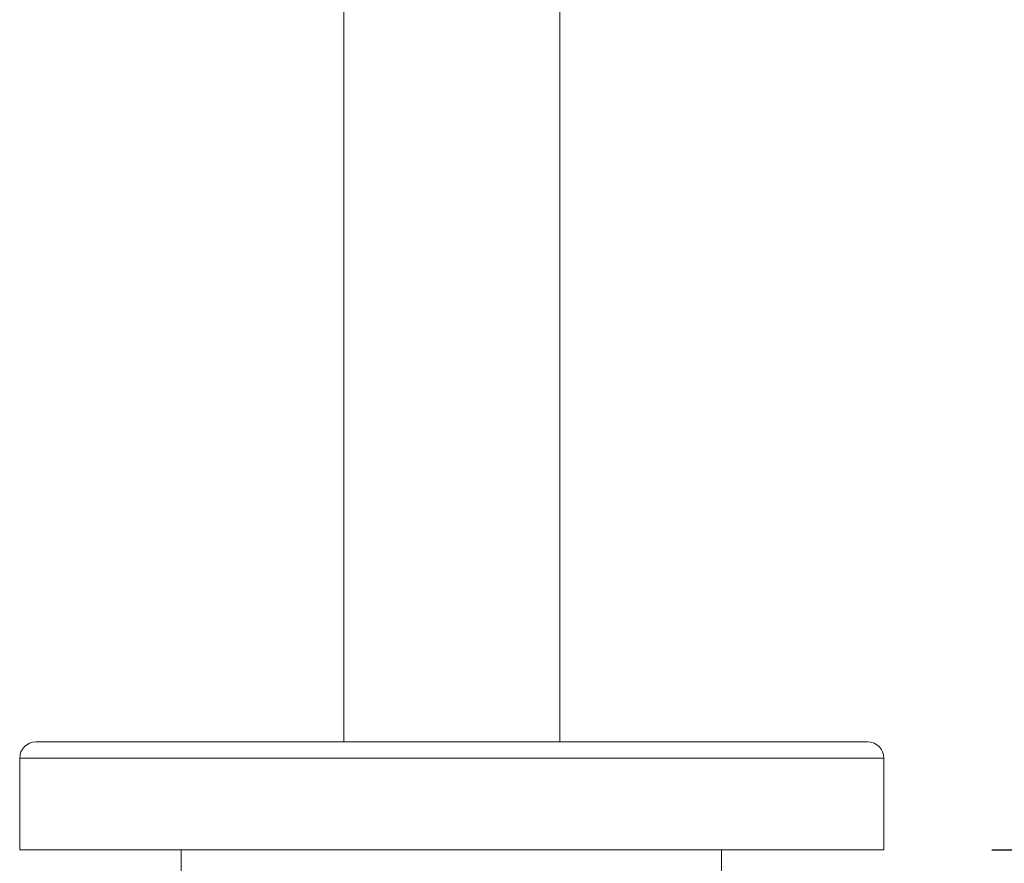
# Model space of a CAD drawing. Header units: millimetres. Extents: x 193.2 to 270.1, y 79 to 162.6.
# Tile 12 of 19: x 241.7 to 250.9, y 92.1 to 99.9. Entities that reach past the tile are written whole.
import ezdxf

# ---------------------------------------------------------------- set-up
doc = ezdxf.new("R2010")
doc.units = ezdxf.units.MM
doc.header["$PDSIZE"] = -1
doc.layers.add('COTAS', color=253, linetype='Continuous')
doc.layers.add('cuerpo', color=7, linetype='Continuous', lineweight=5)
doc.styles.add('ARIAL', font='arial.ttf')
doc.dimstyles.new('RS (E1.20)', dxfattribs={"dimtxt": 1.5, "dimasz": 0.7, "dimexe": 0.5, "dimexo": 1, "dimgap": 1, "dimtad": 0, "dimtih": 1, "dimtoh": 1, "dimdec": 0, "dimlfac": 20, "dimtxsty": 'ARIAL', "dimcen": 0, "dimclrd": 256, "dimclre": 256, "dimclrt": 256, "dimadec": 0, "dimazin": 0, "dimtfac": 1, "dimtdec": 0, "dimtofl": 0, "dimtmove": 0, "dimatfit": 3, "dimfxl": 1, "dimlwd": -1, "dimlwe": -1, "dimarcsym": 0})

# ---------------------------------------------------------------- blocks, each defined once
blk = doc.blocks.new('*D33')
at = {"layer": 'COTAS', "transparency": 16777216}
for p, q in [((248.9999, 137.4155), (257.1396, 137.4155)), ((256.6396, 136.7155), (256.6396, 116.393)), ((256.6396, 92.9305), (256.6396, 111.085)), ((250.7499, 92.2305), (257.1396, 92.2305))]:
    blk.add_line(p, q, dxfattribs=at)
for points in [[(256.5229, 136.7155), (256.7562, 136.7155), (256.6396, 137.4155)], [(256.5229, 92.9305), (256.7562, 92.9305), (256.6396, 92.2305)]]:
    blk.add_solid(points, dxfattribs=at)
at = {"layer": 'Defpoints', "color": 0, "transparency": 16777216}
for p in [(247.9999, 137.4155), (249.7499, 92.2305), (256.6396, 92.2305)]:
    blk.add_point(p, dxfattribs=at)
at = {"layer": 'COTAS', "transparency": 16777216, "insert": (256.6396, 113.739), "char_height": 1.5, "attachment_point": 5, "rotation": 90, "style": 'ARIAL'}
blk.add_mtext('904', dxfattribs=at)

msp = doc.modelspace()

# ---------------------------------------------------------------- linework, layer by layer
at = {"layer": 'cuerpo'}
for p, q in [((244.7499, 134.8805), (244.7499, 93.2305)), ((246.7499, 93.2305), (246.7499, 134.8805)), ((241.7499, 93.0805), (241.7499, 92.2305)), ((241.7499, 93.0805), (248.8047, 93.0805)), ((248.8047, 93.0805), (249.7499, 93.0805)), ((249.7499, 92.2305), (249.7499, 93.0805)), ((241.7499, 92.2305), (248.8047, 92.2305)), ((243.2449, 92.2305), (243.2449, 90.5836)), ((248.2449, 90.5836), (248.2449, 92.2305)), ((248.8047, 92.2305), (249.7499, 92.2305))]:
    msp.add_line(p, q, dxfattribs=at)
for centre, start, end in [((241.8999, 93.0805), 90, 180), ((249.5999, 93.0805), 0, 90)]:
    msp.add_arc(centre, 0.15, start, end, dxfattribs=at)
for points, knots in [([(241.9031, 93.2305), (241.9044, 93.2305), (241.9073, 93.2305), (241.961, 93.2305), (242.0536, 93.2305), (242.1849, 93.2305), (242.3499, 93.2305), (242.5446, 93.2305), (242.7631, 93.2305), (243.0023, 93.2305), (243.261, 93.2305), (243.5404, 93.2305), (243.843, 93.2305), (244.1698, 93.2305), (244.5217, 93.2305), (244.8931, 93.2305), (245.2791, 93.2305), (245.6741, 93.2305), (246.0721, 93.2305), (246.4666, 93.2305), (246.8514, 93.2305), (247.2208, 93.2305), (247.5695, 93.2305), (247.8936, 93.2305), (248.1878, 93.2305), (248.4557, 93.2305), (248.612, 93.2305), (248.6902, 93.2305)], [0, 0, 0, 0, 0.034282, 0.076685, 0.118862, 0.160596, 0.201681, 0.241931, 0.281185, 0.318685, 0.356188, 0.393687, 0.43119, 0.470444, 0.510695, 0.55178, 0.593513, 0.635691, 0.678094, 0.720497, 0.762674, 0.804408, 0.845493, 0.885744, 0.924998, 0.962498, 1, 1, 1, 1]), ([(248.6902, 93.2305), (248.7636, 93.2305), (248.9105, 93.2305), (249.1006, 93.2305), (249.2675, 93.2305), (249.4052, 93.2305), (249.5107, 93.2305), (249.5755, 93.2305), (249.6039, 93.2305), (249.5977, 93.2305), (249.5967, 93.2305)], [0, 0, 0, 0, 0.13038, 0.260764, 0.397242, 0.537183, 0.680025, 0.825123, 0.971764, 1, 1, 1, 1])]:
    msp.add_open_spline(points, degree=3, knots=knots, dxfattribs=at)

# ---------------------------------------------------------------- dimensions: what is measured, and where the dimension line sits
at = {"layer": 'COTAS'}
dim = msp.add_linear_dim(base=(256.6396, 92.2305), p1=(247.9999, 137.4155), p2=(249.7499, 92.2305), angle=90, dimstyle='RS (E1.20)', dxfattribs=at)
dim.commit()
dim.dimension.update_dxf_attribs({"geometry": '*D33', "text_midpoint": (256.6396, 113.739), "dimtype": 160, "text_rotation": 90})

doc.saveas('drawing.dxf')
